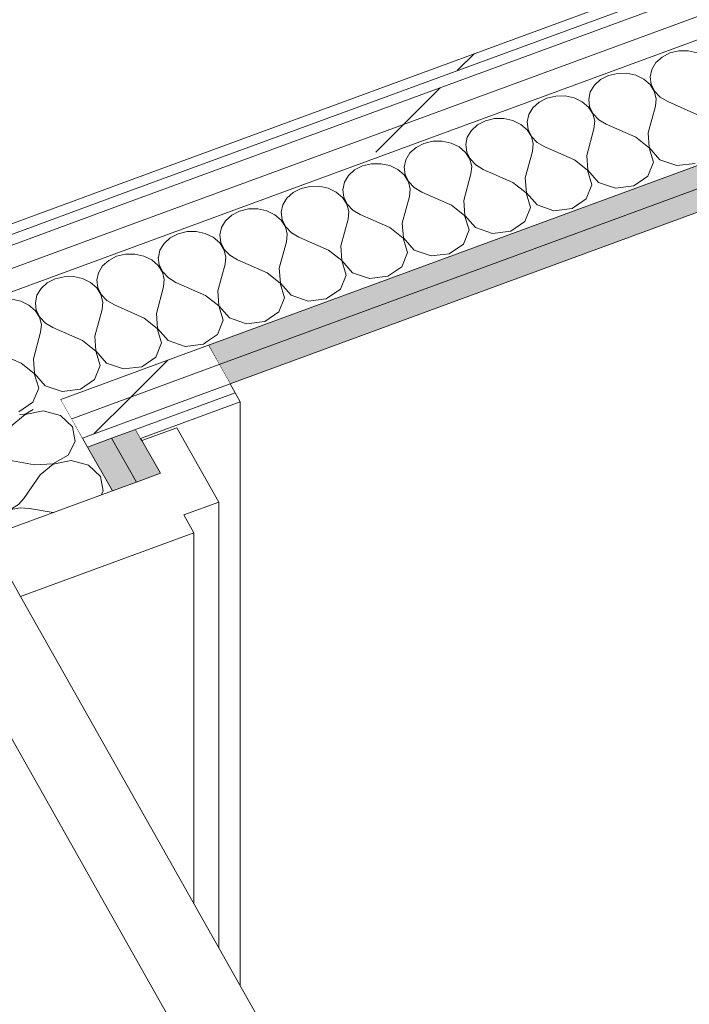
# Model space of a CAD drawing. Header units: millimetres. Extents: x -8337 to 19291, y 9509 to 21675.
# Tile 14 of 163: x -5886 to -5535, y 14262 to 14777. Entities that reach past the tile are written whole.
import ezdxf

# ---------------------------------------------------------------- set-up
doc = ezdxf.new("R2010")
doc.units = ezdxf.units.MM
doc.header["$MEASUREMENT"] = 0
doc.linetypes.add('Wipeout_Contour', pattern=[1000, 0, -1000])
doc.layers.add('Nuevo_08_E_Envans secs', color=7, linetype='Continuous')
doc.layers.add('Nuevo_Puertas Archicad', color=7, linetype='Continuous')
for name, color, linetype, lineweight in [('Nuevo_08_E_Envans secs_Pluma_Nº__1', 7, 'Continuous', 5), ('Nuevo_08_E_Envans secs_Pluma_Nº__47', 7, 'Continuous', 20), ('Nuevo_Puertas Archicad_Pluma_Nº__1', 7, 'Continuous', 5)]:
    doc.layers.add(name, color=color, linetype=linetype, lineweight=lineweight)
for name, color, linetype, lineweight, true_color in [('Nuevo_08_E_Envans secs_Pluma_Nº__102', 7, 'Continuous', 5, 0xcccccc), ('Nuevo_08_E_Envans secs_Pluma_Nº__171', 171, 'Continuous', 13, 0xaaaaff), ('Nuevo_08_E_Envans secs_Pluma_Nº__177', 7, 'Continuous', 15, 0xf7e046), ('Nuevo_08_E_Envans secs_Pluma_Nº__79', 7, 'Continuous', 5, 0xaaffd5)]:
    doc.layers.add(name, color=color, linetype=linetype, lineweight=lineweight, true_color=true_color)
pattern_1 = [(45, (0, 0), (-183.8478, 183.8478), [195, -65]), (45, (7e-14, 183.85), (-183.8478, 183.8478), [195, -65])]

# ---------------------------------------------------------------- blocks, each defined once
blk = doc.blocks.new('*X68')
at = {"layer": 'Nuevo_08_E_Envans secs_Pluma_Nº__102', "color": 254, "linetype": 'Continuous', "lineweight": 5, "true_color": 0xcccccc}
for p, q in [((-5882.74, 14570.76), (-5878.41, 14573.22)), ((-5873.3, 14572.5), (-5882.69, 14570.65)), ((-5864.1, 14570.1), (-5873.3, 14572.5)), ((-5882.69, 14570.65), (-5889.46, 14565.09)), ((-5885.47, 14570.62), (-5882.74, 14570.76)), ((-5857.85, 14564.16), (-5864.1, 14570.1)), ((-5889.46, 14565.09), (-5897.95, 14552.58)), ((-5856.4, 14556.46), (-5857.85, 14564.16)), ((-5860.2, 14549.29), (-5856.4, 14556.46)), ((-5929.86, 14554.31), (-5929.57, 14553.52)), ((-5929.57, 14553.52), (-5926.96, 14550.19)), ((-5900.86, 14549.42), (-5897.95, 14552.58)), ((-5926.96, 14550.19), (-5923.31, 14547.58)), ((-5923.31, 14547.58), (-5918.92, 14545.86)), ((-5918.92, 14545.86), (-5914.12, 14545.17)), ((-5909.26, 14545.57), (-5904.73, 14547.03)), ((-5904.67, 14546.92), (-5909.01, 14545.12)), ((-5904.73, 14547.03), (-5900.86, 14549.42)), ((-5899.89, 14547.7), (-5904.67, 14546.92)), ((-5895.02, 14547.39), (-5899.89, 14547.7)), ((-5877.75, 14544.33), (-5895.02, 14547.39)), ((-5868.1, 14544.8), (-5860.2, 14549.29)), ((-5858.65, 14546.55), (-5868.04, 14544.7)), ((-5849.46, 14544.15), (-5858.65, 14546.55)), ((-5912.57, 14542.43), (-5915.09, 14539.06)), ((-5914.12, 14545.17), (-5909.26, 14545.57)), ((-5909.01, 14545.12), (-5912.57, 14542.43)), ((-5877.75, 14544.33), (-5868.1, 14544.8)), ((-5868.04, 14544.7), (-5874.82, 14539.14)), ((-5843.2, 14538.21), (-5849.46, 14544.15)), ((-5915.09, 14539.06), (-5916.37, 14535.27)), ((-5874.82, 14539.14), (-5883.31, 14526.63)), ((-5841.76, 14530.5), (-5843.2, 14538.21)), ((-5916.37, 14535.27), (-5916.31, 14531.33)), ((-5916.31, 14531.33), (-5914.92, 14527.56)), ((-5842.8, 14528.53), (-5841.76, 14530.5)), ((-5914.92, 14527.56), (-5912.31, 14524.24)), ((-5886.22, 14523.47), (-5883.31, 14526.63)), ((-5912.31, 14524.24), (-5908.67, 14521.62)), ((-5908.67, 14521.62), (-5904.28, 14519.9)), ((-5904.28, 14519.9), (-5899.48, 14519.22)), ((-5894.62, 14519.62), (-5890.09, 14521.07)), ((-5890.03, 14520.97), (-5894.37, 14519.17)), ((-5890.09, 14521.07), (-5886.22, 14523.47)), ((-5885.24, 14521.74), (-5890.03, 14520.97)), ((-5880.38, 14521.44), (-5885.24, 14521.74)), ((-5868.07, 14519.26), (-5880.38, 14521.44)), ((-5897.93, 14516.48), (-5900.45, 14513.11)), ((-5899.48, 14519.22), (-5894.62, 14519.62)), ((-5894.37, 14519.17), (-5897.93, 14516.48)), ((-5900.45, 14513.11), (-5901.72, 14509.31)), ((-5901.72, 14509.31), (-5901.69, 14506.92))]:
    blk.add_line(p, q, dxfattribs=at)
blk = doc.blocks.new('Elem Sección_66_1')
at = {"layer": 'Nuevo_08_E_Envans secs_Pluma_Nº__79', "linetype": 'Continuous', "lineweight": 5, "true_color": 0xaaffd5}
for points in [[(-5824.44, 14535.26), (-5811.88, 14539.87), (-5824.83, 14562.83), (-5837.39, 14558.21)], [(-5837.39, 14558.21), (-5849.94, 14553.6), (-5837, 14530.65), (-5824.44, 14535.26)]]:
    blk.add_hatch(color=121, dxfattribs=at).paths.add_polyline_path(points)
at = {"layer": 'Nuevo_08_E_Envans secs_Pluma_Nº__1', "color": 7, "linetype": 'Continuous', "lineweight": 5}
for p, q in [((-5824.83, 14562.83), (-5822.2, 14558.15)), ((-5837.39, 14558.21), (-5824.44, 14535.26))]:
    blk.add_line(p, q, dxfattribs=at)
at = {"layer": 'Nuevo_08_E_Envans secs_Pluma_Nº__1', "color": 7, "linetype": 'Continuous', "lineweight": 5, "flags": 128}
for points in [[(-5864, 14578.51), (-5858.29, 14568.39), (-5852.58, 14558.27), (-5849.94, 14553.6), (-5837, 14530.65)], [(-5822.2, 14558.15), (-5821.55, 14557), (-5811.88, 14539.87)]]:
    blk.add_lwpolyline(points, dxfattribs=at)
at = {"layer": 'Nuevo_08_E_Envans secs', "lineweight": 0}
blk.add_blockref('*X68', (0, 0), dxfattribs=at)
blk = doc.blocks.new('Elem Sección_143_1')
at = {"layer": 'Nuevo_Puertas Archicad_Pluma_Nº__1', "color": 7, "linetype": 'Continuous', "lineweight": 5}
for p, q in [((-5803.19, 14563.73), (-5821.55, 14557)), ((-5803.19, 14563.73), (-5781.23, 14524.8)), ((-5781.23, 14524.8), (-5799.58, 14518.07)), ((-5781.23, 14524.8), (-5781.23, 14291.29)), ((-5799.58, 14518.07), (-5794.31, 14508.72)), ((-5794.31, 14508.72), (-5885.11, 14475.41)), ((-5794.31, 14508.72), (-5794.31, 14314.48)), ((-5929.02, 14470.58), (-5558.23, 13813.4))]:
    blk.add_line(p, q, dxfattribs=at)
at = {"layer": 'Nuevo_Puertas Archicad_Pluma_Nº__1', "color": 7, "linetype": 'Continuous', "lineweight": 5, "flags": 128}
for points in [[(-5811.88, 14539.87), (-5824.44, 14535.26), (-5837, 14530.65), (-5904.62, 14505.85), (-5917.18, 14501.24), (-5929.73, 14496.64), (-5935.53, 14494.51), (-5941.33, 14492.38)], [(-5890.38, 14484.76), (-5885.11, 14475.41), (-5524.86, 13836.92), (-5519.59, 13827.57)]]:
    blk.add_lwpolyline(points, dxfattribs=at)
blk = doc.blocks.new('*X215')
at = {"layer": 'Nuevo_08_E_Envans secs_Pluma_Nº__102', "color": 254, "linetype": 'Continuous', "lineweight": 5, "true_color": 0xcccccc}
for p, q in [((-5549.2, 14757.86), (-5552.45, 14754.93)), ((-5545.08, 14759.97), (-5549.2, 14757.86)), ((-5540.41, 14761.1), (-5545.08, 14759.97)), ((-5535.53, 14761.14), (-5540.41, 14761.1)), ((-5530.82, 14760.12), (-5535.53, 14761.14)), ((-5552.45, 14754.93), (-5554.58, 14751.38)), ((-5577.27, 14748.14), (-5581.39, 14746.03)), ((-5572.6, 14749.26), (-5577.27, 14748.14)), ((-5567.72, 14749.31), (-5572.6, 14749.26)), ((-5563.01, 14748.29), (-5567.72, 14749.31)), ((-5558.82, 14746.26), (-5563.01, 14748.29)), ((-5554.58, 14751.38), (-5555.43, 14747.51)), ((-5555.43, 14747.51), (-5554.93, 14743.6)), ((-5584.64, 14743.09), (-5586.77, 14739.55)), ((-5581.39, 14746.03), (-5584.64, 14743.09)), ((-5555.49, 14743.39), (-5558.82, 14746.26)), ((-5553.25, 14739.89), (-5555.49, 14743.39)), ((-5554.93, 14743.6), (-5553.12, 14739.94)), ((-5604.78, 14737.43), (-5609.46, 14736.31)), ((-5599.91, 14737.48), (-5604.78, 14737.43)), ((-5595.2, 14736.46), (-5599.91, 14737.48)), ((-5591.01, 14734.43), (-5595.2, 14736.46)), ((-5586.77, 14739.55), (-5587.61, 14735.68)), ((-5552.28, 14736.04), (-5553.25, 14739.89)), ((-5553.12, 14739.94), (-5550.14, 14736.83)), ((-5550.14, 14736.83), (-5546.22, 14734.48)), ((-5616.83, 14731.26), (-5618.96, 14727.72)), ((-5613.58, 14734.2), (-5616.83, 14731.26)), ((-5609.46, 14736.31), (-5613.58, 14734.2)), ((-5587.68, 14731.56), (-5591.01, 14734.43)), ((-5585.44, 14728.06), (-5587.68, 14731.56)), ((-5587.61, 14735.68), (-5587.12, 14731.77)), ((-5587.12, 14731.77), (-5585.31, 14728.11)), ((-5556.45, 14718.19), (-5552.66, 14732.12)), ((-5552.66, 14732.12), (-5552.28, 14736.04)), ((-5530.7, 14727.65), (-5546.22, 14734.48)), ((-5618.96, 14727.72), (-5619.8, 14723.85)), ((-5584.47, 14724.21), (-5585.44, 14728.06)), ((-5585.31, 14728.11), (-5582.33, 14724.99)), ((-5645.77, 14722.37), (-5649.02, 14719.43)), ((-5641.65, 14724.48), (-5645.77, 14722.37)), ((-5636.97, 14725.6), (-5641.65, 14724.48)), ((-5632.09, 14725.65), (-5636.97, 14725.6)), ((-5627.38, 14724.63), (-5632.09, 14725.65)), ((-5623.2, 14722.6), (-5627.38, 14724.63)), ((-5619.87, 14719.73), (-5623.2, 14722.6)), ((-5619.8, 14723.85), (-5619.3, 14719.94)), ((-5584.85, 14720.29), (-5584.47, 14724.21)), ((-5582.33, 14724.99), (-5578.41, 14722.65)), ((-5562.89, 14715.82), (-5578.41, 14722.65)), ((-5651.15, 14715.89), (-5651.99, 14712.02)), ((-5649.02, 14719.43), (-5651.15, 14715.89)), ((-5617.63, 14716.23), (-5619.87, 14719.73)), ((-5619.3, 14719.94), (-5617.5, 14716.28)), ((-5616.66, 14712.38), (-5617.63, 14716.23)), ((-5617.5, 14716.28), (-5614.52, 14713.16)), ((-5588.64, 14706.36), (-5584.85, 14720.29)), ((-5555.99, 14710.36), (-5562.89, 14715.82)), ((-5556.45, 14718.19), (-5555.86, 14710.41)), ((-5673.84, 14712.65), (-5677.96, 14710.54)), ((-5669.16, 14713.77), (-5673.84, 14712.65)), ((-5664.28, 14713.82), (-5669.16, 14713.77)), ((-5659.57, 14712.79), (-5664.28, 14713.82)), ((-5655.39, 14710.77), (-5659.57, 14712.79)), ((-5652.05, 14707.9), (-5655.39, 14710.77)), ((-5651.99, 14712.02), (-5651.49, 14708.1)), ((-5617.04, 14708.46), (-5616.66, 14712.38)), ((-5614.52, 14713.16), (-5610.6, 14710.82)), ((-5595.08, 14703.99), (-5610.6, 14710.82)), ((-5681.21, 14707.6), (-5683.33, 14704.06)), ((-5677.96, 14710.54), (-5681.21, 14707.6)), ((-5649.82, 14704.4), (-5652.05, 14707.9)), ((-5651.49, 14708.1), (-5649.69, 14704.45)), ((-5620.83, 14694.53), (-5617.04, 14708.46)), ((-5588.64, 14706.36), (-5588.05, 14698.58)), ((-5553.69, 14702.8), (-5555.99, 14710.36)), ((-5555.86, 14710.41), (-5550.29, 14704.04)), ((-5706.03, 14700.82), (-5710.15, 14698.71)), ((-5701.35, 14701.94), (-5706.03, 14700.82)), ((-5696.47, 14701.99), (-5701.35, 14701.94)), ((-5691.76, 14700.96), (-5696.47, 14701.99)), ((-5687.58, 14698.94), (-5691.76, 14700.96)), ((-5683.33, 14704.06), (-5684.18, 14700.19)), ((-5648.85, 14700.55), (-5649.82, 14704.4)), ((-5649.69, 14704.45), (-5646.71, 14701.33)), ((-5649.23, 14696.62), (-5648.85, 14700.55)), ((-5646.71, 14701.33), (-5642.79, 14698.99)), ((-5588.18, 14698.53), (-5595.08, 14703.99)), ((-5556.67, 14695.38), (-5553.69, 14702.8)), ((-5550.29, 14704.04), (-5541.4, 14700.99)), ((-5541.4, 14700.99), (-5531.84, 14702.16)), ((-5713.4, 14695.77), (-5715.52, 14692.23)), ((-5710.15, 14698.71), (-5713.4, 14695.77)), ((-5684.24, 14696.07), (-5687.58, 14698.94)), ((-5682.01, 14692.57), (-5684.24, 14696.07)), ((-5684.18, 14700.19), (-5683.68, 14696.27)), ((-5683.68, 14696.27), (-5681.88, 14692.62)), ((-5653.02, 14682.7), (-5649.23, 14696.62)), ((-5627.27, 14692.16), (-5642.79, 14698.99)), ((-5585.88, 14690.96), (-5588.18, 14698.53)), ((-5588.05, 14698.58), (-5582.48, 14692.21)), ((-5564.03, 14690.33), (-5556.67, 14695.38)), ((-5733.54, 14690.11), (-5738.22, 14688.99)), ((-5728.66, 14690.16), (-5733.54, 14690.11)), ((-5723.95, 14689.13), (-5728.66, 14690.16)), ((-5715.52, 14692.23), (-5716.37, 14688.36)), ((-5681.04, 14688.72), (-5682.01, 14692.57)), ((-5681.88, 14692.62), (-5678.9, 14689.5)), ((-5620.37, 14686.7), (-5627.27, 14692.16)), ((-5620.83, 14694.53), (-5620.24, 14686.75)), ((-5588.85, 14683.55), (-5585.88, 14690.96)), ((-5582.48, 14692.21), (-5573.59, 14689.16)), ((-5573.59, 14689.16), (-5564.03, 14690.33)), ((-5742.34, 14686.88), (-5745.58, 14683.94)), ((-5738.22, 14688.99), (-5742.34, 14686.88)), ((-5719.77, 14687.11), (-5723.95, 14689.13)), ((-5716.43, 14684.24), (-5719.77, 14687.11)), ((-5716.37, 14688.36), (-5715.87, 14684.44)), ((-5681.42, 14684.79), (-5681.04, 14688.72)), ((-5678.9, 14689.5), (-5674.98, 14687.16)), ((-5659.46, 14680.33), (-5674.98, 14687.16)), ((-5618.07, 14679.13), (-5620.37, 14686.7)), ((-5620.24, 14686.75), (-5614.67, 14680.38)), ((-5747.71, 14680.4), (-5748.56, 14676.52)), ((-5745.58, 14683.94), (-5747.71, 14680.4)), ((-5714.2, 14680.74), (-5716.43, 14684.24)), ((-5715.87, 14684.44), (-5714.07, 14680.79)), ((-5713.23, 14676.88), (-5714.2, 14680.74)), ((-5714.07, 14680.79), (-5711.09, 14677.67)), ((-5685.21, 14670.87), (-5681.42, 14684.79)), ((-5652.56, 14674.87), (-5659.46, 14680.33)), ((-5653.02, 14682.7), (-5652.43, 14674.92)), ((-5614.67, 14680.38), (-5605.78, 14677.33)), ((-5596.22, 14678.5), (-5588.85, 14683.55)), ((-5774.53, 14675.05), (-5777.77, 14672.11)), ((-5770.41, 14677.16), (-5774.53, 14675.05)), ((-5765.73, 14678.28), (-5770.41, 14677.16)), ((-5760.85, 14678.33), (-5765.73, 14678.28)), ((-5756.14, 14677.3), (-5760.85, 14678.33)), ((-5751.96, 14675.28), (-5756.14, 14677.3)), ((-5748.62, 14672.41), (-5751.96, 14675.28)), ((-5748.56, 14676.52), (-5748.06, 14672.61)), ((-5713.61, 14672.96), (-5713.23, 14676.88)), ((-5711.09, 14677.67), (-5707.17, 14675.33)), ((-5691.65, 14668.5), (-5707.17, 14675.33)), ((-5650.26, 14667.3), (-5652.56, 14674.87)), ((-5652.43, 14674.92), (-5646.86, 14668.55)), ((-5621.04, 14671.72), (-5618.07, 14679.13)), ((-5605.78, 14677.33), (-5596.22, 14678.5)), ((-5777.77, 14672.11), (-5779.9, 14668.57)), ((-5746.39, 14668.91), (-5748.62, 14672.41)), ((-5748.06, 14672.61), (-5746.26, 14668.96)), ((-5717.4, 14659.03), (-5713.61, 14672.96)), ((-5685.21, 14670.87), (-5684.62, 14663.09)), ((-5628.41, 14666.67), (-5621.04, 14671.72)), ((-5802.6, 14665.32), (-5806.72, 14663.21)), ((-5797.92, 14666.45), (-5802.6, 14665.32)), ((-5793.04, 14666.5), (-5797.92, 14666.45)), ((-5788.33, 14665.47), (-5793.04, 14666.5)), ((-5784.15, 14663.44), (-5788.33, 14665.47)), ((-5779.9, 14668.57), (-5780.75, 14664.69)), ((-5780.75, 14664.69), (-5780.25, 14660.78)), ((-5745.42, 14665.05), (-5746.39, 14668.91)), ((-5746.26, 14668.96), (-5743.28, 14665.84)), ((-5745.8, 14661.13), (-5745.42, 14665.05)), ((-5743.28, 14665.84), (-5739.36, 14663.5)), ((-5684.75, 14663.04), (-5691.65, 14668.5)), ((-5653.23, 14659.89), (-5650.26, 14667.3)), ((-5646.86, 14668.55), (-5637.97, 14665.5)), ((-5637.97, 14665.5), (-5628.41, 14666.67)), ((-5809.96, 14660.28), (-5812.09, 14656.74)), ((-5806.72, 14663.21), (-5809.96, 14660.28)), ((-5780.81, 14660.57), (-5784.15, 14663.44)), ((-5778.57, 14657.08), (-5780.81, 14660.57)), ((-5780.25, 14660.78), (-5778.44, 14657.13)), ((-5749.59, 14647.2), (-5745.8, 14661.13)), ((-5723.84, 14656.67), (-5739.36, 14663.5)), ((-5717.4, 14659.03), (-5716.81, 14651.26)), ((-5682.45, 14655.47), (-5684.75, 14663.04)), ((-5684.62, 14663.09), (-5679.05, 14656.72)), ((-5660.6, 14654.84), (-5653.23, 14659.89)), ((-5812.09, 14656.74), (-5812.88, 14653.12)), ((-5777.61, 14653.22), (-5778.57, 14657.08)), ((-5778.44, 14657.13), (-5775.47, 14654.01)), ((-5775.47, 14654.01), (-5771.55, 14651.67)), ((-5716.94, 14651.21), (-5723.84, 14656.67)), ((-5685.42, 14648.06), (-5682.45, 14655.47)), ((-5679.05, 14656.72), (-5670.16, 14653.67)), ((-5670.16, 14653.67), (-5660.6, 14654.84)), ((-5781.78, 14635.37), (-5777.99, 14649.3)), ((-5777.99, 14649.3), (-5777.61, 14653.22)), ((-5756.02, 14644.84), (-5771.55, 14651.67)), ((-5714.64, 14643.64), (-5716.94, 14651.21)), ((-5716.81, 14651.26), (-5711.24, 14644.89)), ((-5749.13, 14639.38), (-5756.02, 14644.84)), ((-5749.59, 14647.2), (-5749, 14639.43)), ((-5717.61, 14636.23), (-5714.64, 14643.64)), ((-5711.24, 14644.89), (-5702.34, 14641.84)), ((-5692.79, 14643.01), (-5685.42, 14648.06)), ((-5806.2, 14641.31), (-5803.74, 14639.84)), ((-5788.21, 14633.01), (-5803.74, 14639.84)), ((-5746.82, 14631.81), (-5749.13, 14639.38)), ((-5749, 14639.43), (-5743.43, 14633.06)), ((-5702.34, 14641.84), (-5692.79, 14643.01)), ((-5781.78, 14635.37), (-5781.19, 14627.59)), ((-5724.98, 14631.18), (-5717.61, 14636.23)), ((-5781.32, 14627.55), (-5788.21, 14633.01)), ((-5749.8, 14624.4), (-5746.82, 14631.81)), ((-5743.43, 14633.06), (-5734.53, 14630.01)), ((-5734.53, 14630.01), (-5724.98, 14631.18)), ((-5779.01, 14619.98), (-5781.32, 14627.55)), ((-5781.19, 14627.59), (-5775.62, 14621.23)), ((-5757.17, 14619.35), (-5749.8, 14624.4)), ((-5781.99, 14612.56), (-5779.01, 14619.98)), ((-5775.62, 14621.23), (-5766.72, 14618.18)), ((-5766.72, 14618.18), (-5757.17, 14619.35)), ((-5787.73, 14608.63), (-5781.99, 14612.56))]:
    blk.add_line(p, q, dxfattribs=at)
blk = doc.blocks.new('Elem Sección_163_1')
at = {"layer": 'Nuevo_08_E_Envans secs_Pluma_Nº__79', "linetype": 'Continuous', "lineweight": 5, "true_color": 0xaaffd5}
for points in [[(-5786.75, 14606.91), (-5781.03, 14596.79), (-3766.55, 15337.2), (-3754, 15341.81), (-3759.72, 15351.93)], [(-3766.55, 15337.2), (-5781.03, 14596.79), (-5775.31, 14586.67), (-3760.84, 15327.08)]]:
    blk.add_hatch(color=121, dxfattribs=at).paths.add_polyline_path(points)
at = {"layer": 'Nuevo_08_E_Envans secs_Pluma_Nº__1', "color": 7, "linetype": 'Continuous', "lineweight": 5, "flags": 128}
blk.add_lwpolyline([(-5786.75, 14606.91), (-5781.03, 14596.79), (-5775.31, 14586.67)], dxfattribs=at)
at = {"layer": 'Nuevo_08_E_Envans secs', "lineweight": 0}
blk.add_blockref('*X215', (0, 0), dxfattribs=at)
at = {"color": 254, "linetype": 'Wipeout_Contour', "lineweight": 0, "ltscale": 63346.682716}
blk.add_wipeout([(-5829, 14681.63), (-5823.28, 14671.51), (-3796.25, 15416.54), (-3801.97, 15426.66)], dxfattribs=at).dxf.layer = 'Nuevo_08_E_Envans secs'
at = {"layer": 'Nuevo_08_E_Envans secs_Pluma_Nº__177', "linetype": 'Continuous', "lineweight": 15, "true_color": 0xf7e046}
h = blk.add_hatch(dxfattribs=at)
h.set_pattern_fill('Panellat_HPL_0001', color=53, style=0, pattern_type=2)
h.set_pattern_definition(pattern_1)
h.paths.add_polyline_path([(-5829, 14681.63), (-5823.28, 14671.51), (-3796.25, 15416.54), (-3801.97, 15426.66)])
at = {"color": 254, "linetype": 'Wipeout_Contour', "lineweight": 0, "ltscale": 63301.26456}
blk.add_wipeout([(-5823.28, 14671.51), (-5817.56, 14661.39), (-3790.53, 15406.42), (-3796.25, 15416.54)], dxfattribs=at).dxf.layer = 'Nuevo_08_E_Envans secs'
at = {"layer": 'Nuevo_08_E_Envans secs_Pluma_Nº__177', "linetype": 'Continuous', "lineweight": 15, "true_color": 0xf7e046}
h = blk.add_hatch(dxfattribs=at)
h.set_pattern_fill('Panellat_HPL_0001', color=53, style=0, pattern_type=2)
h.set_pattern_definition(pattern_1)
h.paths.add_polyline_path([(-5823.28, 14671.51), (-5817.56, 14661.39), (-3790.53, 15406.42), (-3796.25, 15416.54)])
at = {"color": 254, "linetype": 'Wipeout_Contour', "lineweight": 0, "ltscale": 63400.836658}
blk.add_wipeout([(-5834.28, 14690.97), (-5831.64, 14686.3), (-3804.61, 15431.33), (-3807.25, 15436)], dxfattribs=at).dxf.layer = 'Nuevo_08_E_Envans secs'
at = {"layer": 'Nuevo_08_E_Envans secs_Pluma_Nº__171', "linetype": 'Continuous', "lineweight": 13, "true_color": 0xaaaaff}
h = blk.add_hatch(dxfattribs=at)
h.set_pattern_fill('Panellat_HPL_0001', color=161, style=0, pattern_type=2)
h.set_pattern_definition(pattern_1)
h.paths.add_polyline_path([(-5834.28, 14690.97), (-5831.64, 14686.3), (-3804.61, 15431.33), (-3807.25, 15436)])
at = {"layer": 'Nuevo_08_E_Envans secs_Pluma_Nº__1', "color": 7, "linetype": 'Continuous', "lineweight": 5}
for p, q in [((-3807.25, 15436), (-5834.28, 14690.97)), ((-3804.61, 15431.33), (-5831.64, 14686.3)), ((-3801.97, 15426.66), (-5829, 14681.63)), ((-3796.25, 15416.54), (-5823.28, 14671.51)), ((-3790.53, 15406.42), (-5817.56, 14661.39)), ((-3759.72, 15351.93), (-5786.75, 14606.91)), ((-3766.55, 15337.2), (-5781.03, 14596.79)), ((-3773.39, 15322.46), (-5775.31, 14586.67))]:
    blk.add_line(p, q, dxfattribs=at)
blk = doc.blocks.new('*X217')
at = {"layer": 'Nuevo_08_E_Envans secs_Pluma_Nº__102', "color": 254, "linetype": 'Continuous', "lineweight": 5, "true_color": 0xcccccc}
for p, q in [((-5830.11, 14654.62), (-5834.79, 14653.49)), ((-5825.23, 14654.67), (-5830.11, 14654.62)), ((-5820.52, 14653.64), (-5825.23, 14654.67)), ((-5838.91, 14651.38), (-5842.15, 14648.45)), ((-5834.79, 14653.49), (-5838.91, 14651.38)), ((-5816.34, 14651.61), (-5820.52, 14653.64)), ((-5813, 14648.74), (-5816.34, 14651.61)), ((-5810.76, 14645.25), (-5813, 14648.74)), ((-5812.88, 14653.12), (-5812.94, 14652.86)), ((-5812.94, 14652.86), (-5812.44, 14648.95)), ((-5812.44, 14648.95), (-5810.63, 14645.3)), ((-5844.28, 14644.91), (-5845.13, 14641.03)), ((-5842.15, 14648.45), (-5844.28, 14644.91)), ((-5809.8, 14641.39), (-5810.76, 14645.25)), ((-5810.63, 14645.3), (-5807.66, 14642.18)), ((-5871.09, 14639.55), (-5874.34, 14636.62)), ((-5866.98, 14641.66), (-5871.09, 14639.55)), ((-5862.3, 14642.79), (-5866.98, 14641.66)), ((-5857.42, 14642.84), (-5862.3, 14642.79)), ((-5852.71, 14641.81), (-5857.42, 14642.84)), ((-5848.53, 14639.78), (-5852.71, 14641.81)), ((-5845.19, 14636.91), (-5848.53, 14639.78)), ((-5845.13, 14641.03), (-5844.63, 14637.12)), ((-5810.18, 14637.47), (-5809.8, 14641.39)), ((-5807.66, 14642.18), (-5806.2, 14641.31)), ((-5874.34, 14636.62), (-5876.47, 14633.08)), ((-5842.95, 14633.42), (-5845.19, 14636.91)), ((-5844.63, 14637.12), (-5842.82, 14633.46)), ((-5841.99, 14629.56), (-5842.95, 14633.42)), ((-5842.82, 14633.46), (-5839.85, 14630.35)), ((-5813.97, 14623.54), (-5810.18, 14637.47)), ((-5884.9, 14629.98), (-5889.61, 14631)), ((-5880.71, 14627.95), (-5884.9, 14629.98)), ((-5876.47, 14633.08), (-5877.32, 14629.2)), ((-5877.32, 14629.2), (-5876.82, 14625.29)), ((-5842.37, 14625.64), (-5841.99, 14629.56)), ((-5839.85, 14630.35), (-5835.93, 14628)), ((-5877.38, 14625.08), (-5880.71, 14627.95)), ((-5875.14, 14621.59), (-5877.38, 14625.08)), ((-5876.82, 14625.29), (-5875.01, 14621.63)), ((-5846.15, 14611.71), (-5842.37, 14625.64)), ((-5820.4, 14621.18), (-5835.93, 14628)), ((-5813.97, 14623.54), (-5813.38, 14615.76)), ((-5874.18, 14617.73), (-5875.14, 14621.59)), ((-5875.01, 14621.63), (-5872.04, 14618.52)), ((-5872.04, 14618.52), (-5868.12, 14616.17)), ((-5813.51, 14615.72), (-5820.4, 14621.18)), ((-5878.34, 14599.88), (-5874.55, 14613.81)), ((-5874.55, 14613.81), (-5874.18, 14617.73)), ((-5852.59, 14609.34), (-5868.12, 14616.17)), ((-5811.2, 14608.15), (-5813.51, 14615.72)), ((-5813.38, 14615.76), (-5807.8, 14609.4)), ((-5845.7, 14603.88), (-5852.59, 14609.34)), ((-5846.15, 14611.71), (-5845.57, 14603.93)), ((-5814.18, 14600.73), (-5811.2, 14608.15)), ((-5807.8, 14609.4), (-5798.91, 14606.34)), ((-5798.91, 14606.34), (-5789.36, 14607.52)), ((-5789.36, 14607.52), (-5787.73, 14608.63)), ((-5884.78, 14597.51), (-5900.31, 14604.34)), ((-5843.39, 14596.32), (-5845.7, 14603.88)), ((-5845.57, 14603.93), (-5839.99, 14597.57)), ((-5877.89, 14592.05), (-5884.78, 14597.51)), ((-5878.34, 14599.88), (-5877.76, 14592.1)), ((-5839.99, 14597.57), (-5831.1, 14594.51)), ((-5821.54, 14595.69), (-5814.18, 14600.73)), ((-5875.58, 14584.49), (-5877.89, 14592.05)), ((-5877.76, 14592.1), (-5872.18, 14585.74)), ((-5846.37, 14588.9), (-5843.39, 14596.32)), ((-5831.1, 14594.51), (-5821.54, 14595.69)), ((-5853.73, 14583.85), (-5846.37, 14588.9)), ((-5878.56, 14577.07), (-5875.58, 14584.49)), ((-5872.18, 14585.74), (-5863.29, 14582.68)), ((-5863.29, 14582.68), (-5853.73, 14583.85)), ((-5885.92, 14572.02), (-5878.56, 14577.07))]:
    blk.add_line(p, q, dxfattribs=at)
blk = doc.blocks.new('Elem Sección_164_1')
at = {"layer": 'Nuevo_08_E_Envans secs', "lineweight": 0}
blk.add_blockref('*X217', (0, 0), dxfattribs=at)
at = {"color": 254, "linetype": 'Wipeout_Contour', "lineweight": 0, "ltscale": 62724.558149}
blk.add_wipeout([(-5824.83, 14562.83), (-5822.2, 14558.15), (-5770.03, 14577.33), (-5772.67, 14582)], dxfattribs=at).dxf.layer = 'Nuevo_08_E_Envans secs'
at = {"layer": 'Nuevo_08_E_Envans secs_Pluma_Nº__171', "linetype": 'Continuous', "lineweight": 13, "true_color": 0xaaaaff}
h = blk.add_hatch(dxfattribs=at)
h.set_pattern_fill('Panellat_HPL_0001', color=161, style=0, pattern_type=2)
h.set_pattern_definition(pattern_1)
h.paths.add_polyline_path([(-5824.83, 14562.83), (-5822.2, 14558.15), (-5770.03, 14577.33), (-5772.67, 14582)])
at = {"layer": 'Nuevo_08_E_Envans secs_Pluma_Nº__47', "color": 7, "linetype": 'Continuous', "lineweight": 20}
blk.add_line((-5770.03, 14577.33), (-5770.03, 14271.45), dxfattribs=at)
at = {"color": 254, "linetype": 'Wipeout_Contour', "lineweight": 0, "ltscale": 63590.860843}
blk.add_wipeout([(-5823.28, 14671.51), (-5829, 14681.63), (-7926.65, 13910.65), (-7920.93, 13900.53)], dxfattribs=at).dxf.layer = 'Nuevo_08_E_Envans secs'
at = {"layer": 'Nuevo_08_E_Envans secs_Pluma_Nº__177', "linetype": 'Continuous', "lineweight": 15, "true_color": 0xf7e046}
h = blk.add_hatch(dxfattribs=at)
h.set_pattern_fill('Panellat_HPL_0001', color=53, style=0, pattern_type=2)
h.set_pattern_definition(pattern_1)
h.paths.add_polyline_path([(-5823.28, 14671.51), (-5829, 14681.63), (-7926.65, 13910.65), (-7920.93, 13900.53)])
at = {"color": 254, "linetype": 'Wipeout_Contour', "lineweight": 0, "ltscale": 63544.581219}
blk.add_wipeout([(-5817.56, 14661.39), (-5823.28, 14671.51), (-7920.93, 13900.53), (-7915.21, 13890.41)], dxfattribs=at).dxf.layer = 'Nuevo_08_E_Envans secs'
at = {"layer": 'Nuevo_08_E_Envans secs_Pluma_Nº__177', "linetype": 'Continuous', "lineweight": 15, "true_color": 0xf7e046}
h = blk.add_hatch(dxfattribs=at)
h.set_pattern_fill('Panellat_HPL_0001', color=53, style=0, pattern_type=2)
h.set_pattern_definition(pattern_1)
h.paths.add_polyline_path([(-5817.56, 14661.39), (-5823.28, 14671.51), (-7920.93, 13900.53), (-7915.21, 13890.41)])
at = {"color": 254, "linetype": 'Wipeout_Contour', "lineweight": 0, "ltscale": 62827.122681}
blk.add_wipeout([(-5786.75, 14606.91), (-5864, 14578.51), (-5858.29, 14568.39), (-5781.03, 14596.79)], dxfattribs=at).dxf.layer = 'Nuevo_08_E_Envans secs'
at = {"layer": 'Nuevo_08_E_Envans secs_Pluma_Nº__177', "linetype": 'Continuous', "lineweight": 15, "true_color": 0xf7e046}
h = blk.add_hatch(dxfattribs=at)
h.set_pattern_fill('Panellat_HPL_0001', color=53, style=0, pattern_type=2)
h.set_pattern_definition(pattern_1)
h.paths.add_polyline_path([(-5786.75, 14606.91), (-5864, 14578.51), (-5858.29, 14568.39), (-5781.03, 14596.79)])
at = {"color": 254, "linetype": 'Wipeout_Contour', "lineweight": 0, "ltscale": 62781.04874}
blk.add_wipeout([(-5858.29, 14568.39), (-5852.58, 14558.27), (-5775.31, 14586.67), (-5781.03, 14596.79)], dxfattribs=at).dxf.layer = 'Nuevo_08_E_Envans secs'
at = {"layer": 'Nuevo_08_E_Envans secs_Pluma_Nº__177', "linetype": 'Continuous', "lineweight": 15, "true_color": 0xf7e046}
h = blk.add_hatch(dxfattribs=at)
h.set_pattern_fill('Panellat_HPL_0001', color=53, style=0, pattern_type=2)
h.set_pattern_definition(pattern_1)
h.paths.add_polyline_path([(-5858.29, 14568.39), (-5852.58, 14558.27), (-5775.31, 14586.67), (-5781.03, 14596.79)])
at = {"layer": 'Nuevo_08_E_Envans secs_Pluma_Nº__1', "color": 7, "linetype": 'Continuous', "lineweight": 5}
blk.add_line((-5770.03, 14577.33), (-5822.2, 14558.15), dxfattribs=at)
at = {"layer": 'Nuevo_08_E_Envans secs_Pluma_Nº__1', "color": 7, "linetype": 'Continuous', "lineweight": 5, "flags": 128}
blk.add_lwpolyline([(-5775.31, 14586.67), (-5772.67, 14582), (-5770.03, 14577.33)], dxfattribs=at)
at = {"color": 254, "linetype": 'Wipeout_Contour', "lineweight": 0, "ltscale": 63646.04019}
blk.add_wipeout([(-5831.64, 14686.3), (-5834.28, 14690.97), (-7931.93, 13919.99), (-7929.29, 13915.32)], dxfattribs=at).dxf.layer = 'Nuevo_08_E_Envans secs'
at = {"layer": 'Nuevo_08_E_Envans secs_Pluma_Nº__171', "linetype": 'Continuous', "lineweight": 13, "true_color": 0xaaaaff}
h = blk.add_hatch(dxfattribs=at)
h.set_pattern_fill('Panellat_HPL_0001', color=161, style=0, pattern_type=2)
h.set_pattern_definition(pattern_1)
h.paths.add_polyline_path([(-5831.64, 14686.3), (-5834.28, 14690.97), (-7931.93, 13919.99), (-7929.29, 13915.32)])
at = {"layer": 'Nuevo_08_E_Envans secs_Pluma_Nº__1', "color": 7, "linetype": 'Continuous', "lineweight": 5}
for p, q in [((-5834.28, 14690.97), (-7931.93, 13919.99)), ((-5831.64, 14686.3), (-7929.29, 13915.32)), ((-5829, 14681.63), (-7926.65, 13910.65)), ((-5823.28, 14671.51), (-7920.93, 13900.53)), ((-5817.56, 14661.39), (-7915.21, 13890.41)), ((-5786.75, 14606.91), (-5864, 14578.51)), ((-5781.03, 14596.79), (-5858.29, 14568.39)), ((-5775.31, 14586.67), (-5852.58, 14558.27))]:
    blk.add_line(p, q, dxfattribs=at)
at = {"layer": 'Nuevo_08_E_Envans secs_Pluma_Nº__1', "color": 7, "linetype": 'Continuous', "lineweight": 5, "flags": 128}
blk.add_lwpolyline([(-5772.67, 14582), (-5824.83, 14562.83), (-5837.39, 14558.21), (-5849.94, 14553.6)], dxfattribs=at)

msp = doc.modelspace()

# ---------------------------------------------------------------- block references
at = {"layer": 'Nuevo_08_E_Envans secs', "lineweight": 0}
msp.add_blockref('Elem Sección_66_1', (0, 0), dxfattribs=at)

# ---------------------------------------------------------------- next in the draw order: block references
at = {"layer": 'Nuevo_Puertas Archicad', "lineweight": 0}
msp.add_blockref('Elem Sección_143_1', (0, 0), dxfattribs=at)

# ---------------------------------------------------------------- next in the draw order: block references
at = {"layer": 'Nuevo_08_E_Envans secs', "lineweight": 0}
msp.add_blockref('Elem Sección_163_1', (0, 0), dxfattribs=at)

# ---------------------------------------------------------------- next in the draw order: block references
msp.add_blockref('Elem Sección_164_1', (0, 0), dxfattribs=at)

doc.saveas('drawing.dxf')
